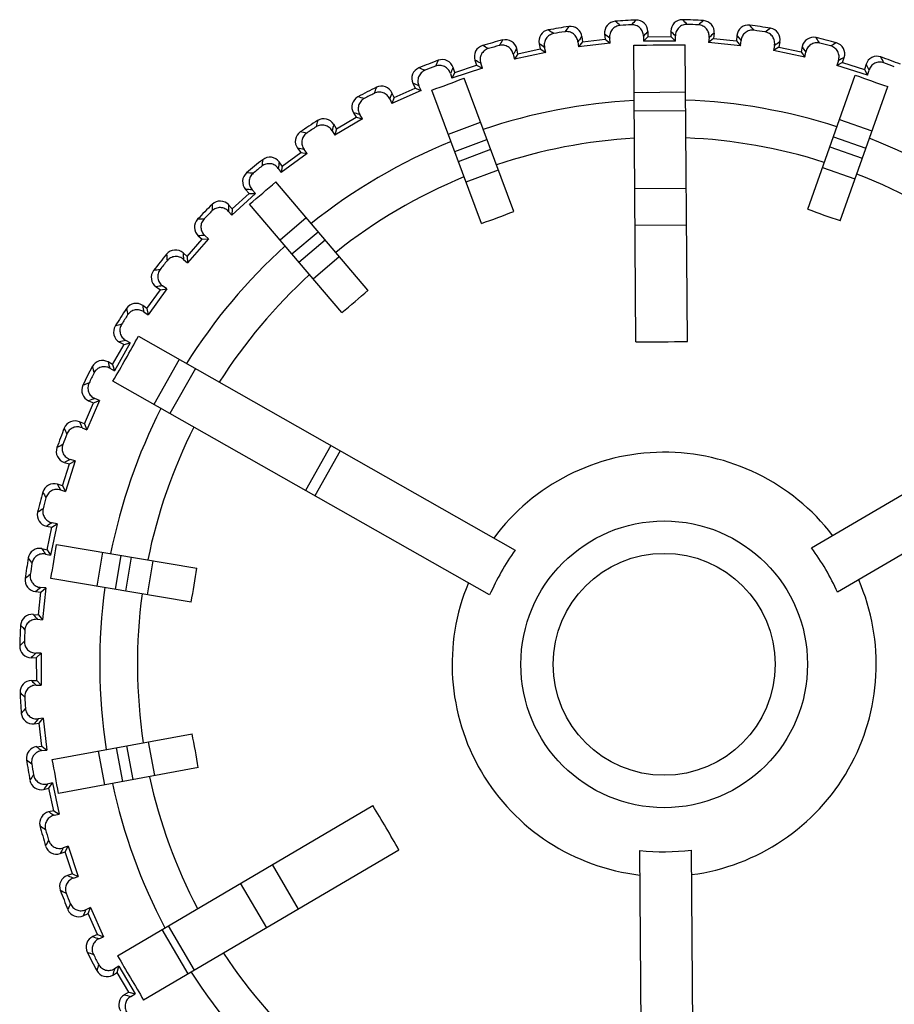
# Model space of a CAD drawing. Header units: millimetres. Extents: x 0 to 1105, y 0 to 772.
# Tile 41 of 58: x 186 to 201, y 652 to 670. Entities that reach past the tile are written whole.
import ezdxf

# ---------------------------------------------------------------- set-up
doc = ezdxf.new("R2010")
doc.units = ezdxf.units.MM
doc.header["$LTSCALE"] = 60.775
doc.layers.get('0').update_dxf_attribs({"linetype": 'CONTINUOUS'})

msp = doc.modelspace()

# ---------------------------------------------------------------- linework, layer by layer
at = {"linetype": 'Continuous'}
for p, q in [((197.184, 669.396), (197.185, 669.303)), ((197.584, 669.399), (197.585, 669.306)), ((198.34, 669.365), (198.331, 669.273)), ((195.962, 669.215), (195.972, 669.125)), ((196.042, 669.213), (195.972, 669.125)), ((196.528, 669.188), (195.972, 669.125)), ((196.013, 669.281), (196.032, 669.306)), ((196.032, 669.306), (196.042, 669.213)), ((196.042, 669.213), (196.44, 669.258)), ((196.429, 669.35), (196.44, 669.258)), ((196.44, 669.258), (196.528, 669.188)), ((196.528, 669.188), (196.517, 669.277)), ((197.106, 669.313), (197.106, 669.223)), ((197.185, 669.303), (197.106, 669.223)), ((197.665, 669.227), (197.106, 669.223)), ((197.185, 669.303), (197.585, 669.306)), ((197.585, 669.306), (197.665, 669.227)), ((197.665, 669.227), (197.664, 669.317)), ((198.253, 669.29), (198.244, 669.201)), ((198.331, 669.273), (198.244, 669.201)), ((198.801, 669.147), (198.244, 669.201)), ((198.331, 669.273), (198.729, 669.234)), ((198.738, 669.326), (198.729, 669.234)), ((198.729, 669.234), (198.801, 669.147)), ((198.738, 669.326), (198.772, 669.284)), ((198.772, 669.284), (198.809, 669.236)), ((198.801, 669.147), (198.809, 669.236)), ((199.486, 669.213), (199.467, 669.123)), ((195.401, 669.03), (194.854, 668.91)), ((194.887, 669.082), (194.895, 669.095)), ((194.915, 669.005), (194.895, 669.095)), ((194.915, 669.005), (195.306, 669.091)), ((195.286, 669.182), (195.306, 669.091)), ((195.306, 669.091), (195.401, 669.03)), ((195.401, 669.03), (195.381, 669.118)), ((196.975, 663.982), (196.936, 669.153)), ((197.875, 663.989), (197.836, 669.16)), ((199.392, 669.148), (199.373, 669.06)), ((199.467, 669.123), (199.373, 669.06)), ((199.921, 668.948), (199.373, 669.06)), ((199.467, 669.123), (199.859, 669.042)), ((199.878, 669.133), (199.859, 669.042)), ((199.859, 669.042), (199.921, 668.948)), ((199.878, 669.133), (199.885, 669.122)), ((199.921, 668.948), (199.939, 669.036)), ((194.166, 668.894), (194.195, 668.806)), ((194.296, 668.756), (194.267, 668.841)), ((194.835, 668.998), (194.854, 668.91)), ((194.915, 669.005), (194.854, 668.91)), ((200.509, 668.888), (200.482, 668.803)), ((200.582, 668.855), (200.482, 668.803)), ((200.582, 668.855), (200.61, 668.943)), ((200.582, 668.855), (200.963, 668.734)), ((194.296, 668.756), (193.765, 668.579)), ((193.816, 668.68), (193.765, 668.579)), ((193.78, 668.753), (193.786, 668.768)), ((193.816, 668.68), (193.786, 668.768)), ((193.816, 668.68), (194.195, 668.806)), ((194.195, 668.806), (194.296, 668.756)), ((201.015, 668.634), (200.482, 668.803)), ((200.991, 668.822), (200.963, 668.734)), ((200.963, 668.734), (201.015, 668.634)), ((200.991, 668.822), (200.997, 668.81)), ((201.015, 668.634), (201.042, 668.72)), ((193.737, 668.664), (193.765, 668.579)), ((194.844, 666.256), (193.978, 668.581)), ((199.972, 666.295), (200.803, 668.633)), ((193.226, 668.367), (192.717, 668.136)), ((192.756, 668.241), (192.718, 668.326)), ((192.756, 668.241), (193.121, 668.407)), ((193.082, 668.491), (193.121, 668.407)), ((193.121, 668.407), (193.226, 668.367)), ((193.226, 668.367), (193.189, 668.449)), ((194.282, 666.047), (193.416, 668.372)), ((196.942, 668.333), (197.842, 668.34)), ((200.537, 666.094), (201.368, 668.432)), ((192.68, 668.218), (192.717, 668.136)), ((192.756, 668.241), (192.717, 668.136)), ((196.945, 668.011), (197.845, 668.018)), ((192.203, 667.869), (191.721, 667.586)), ((191.749, 667.695), (192.094, 667.897)), ((192.047, 667.977), (192.094, 667.897)), ((192.094, 667.897), (192.203, 667.869)), ((192.203, 667.869), (192.157, 667.946)), ((193.702, 667.604), (194.264, 667.813)), ((200.528, 667.861), (201.093, 667.66)), ((191.675, 667.663), (191.721, 667.586)), ((191.749, 667.695), (191.702, 667.775)), ((191.749, 667.695), (191.721, 667.586)), ((193.814, 667.302), (194.376, 667.512)), ((200.42, 667.558), (200.986, 667.357)), ((191.071, 667.358), (191.126, 667.283)), ((191.237, 667.266), (191.184, 667.338)), ((193.879, 667.129), (194.441, 667.339)), ((200.359, 667.384), (200.924, 667.183)), ((191.237, 667.266), (190.787, 666.934)), ((190.804, 667.046), (191.126, 667.283)), ((191.126, 667.283), (191.237, 667.266)), ((190.734, 667.007), (190.787, 666.934)), ((190.804, 667.046), (190.749, 667.12)), ((190.804, 667.046), (190.787, 666.934)), ((194.012, 666.77), (194.575, 666.98)), ((200.23, 667.023), (200.796, 666.822)), ((190.165, 666.64), (190.227, 666.571)), ((190.34, 666.566), (190.279, 666.632)), ((192.3, 664.882), (190.691, 666.771)), ((196.955, 666.657), (197.855, 666.664)), ((190.34, 666.566), (189.927, 666.189)), ((189.932, 666.301), (190.227, 666.571)), ((190.227, 666.571), (190.34, 666.566)), ((189.932, 666.301), (189.869, 666.37)), ((189.932, 666.301), (189.927, 666.189)), ((191.843, 664.493), (190.234, 666.382)), ((189.867, 666.255), (189.927, 666.189)), ((190.766, 665.758), (191.222, 666.147)), ((196.96, 666.015), (197.86, 666.021)), ((189.143, 665.47), (189.408, 665.769)), ((189.52, 665.776), (189.149, 665.358)), ((189.339, 665.831), (189.408, 665.769)), ((189.408, 665.769), (189.52, 665.776)), ((189.52, 665.776), (189.453, 665.836)), ((190.974, 665.513), (191.431, 665.902)), ((191.094, 665.372), (191.551, 665.762)), ((189.143, 665.47), (189.073, 665.532)), ((189.082, 665.418), (189.149, 665.358)), ((189.143, 665.47), (189.149, 665.358)), ((191.343, 665.081), (191.799, 665.47)), ((188.788, 664.905), (188.463, 664.45)), ((188.602, 664.94), (188.677, 664.886)), ((188.677, 664.886), (188.788, 664.905)), ((188.788, 664.905), (188.715, 664.957)), ((188.444, 664.561), (188.677, 664.886)), ((188.444, 664.561), (188.369, 664.615)), ((188.444, 664.561), (188.463, 664.45)), ((188.39, 664.502), (188.463, 664.45)), ((200.039, 660.387), (206.555, 664.215)), ((188.294, 664.077), (194.867, 660.348)), ((187.845, 663.584), (188.043, 663.932)), ((188.151, 663.962), (187.875, 663.475)), ((187.962, 663.977), (188.043, 663.932)), ((188.043, 663.932), (188.151, 663.962)), ((188.151, 663.962), (188.073, 664.006)), ((187.845, 663.584), (187.764, 663.629)), ((187.797, 663.52), (187.875, 663.475)), ((187.845, 663.584), (187.875, 663.475)), ((189.008, 663.671), (188.564, 662.888)), ((189.288, 663.513), (188.844, 662.73)), ((207.011, 663.439), (200.495, 659.611)), ((194.423, 659.565), (187.85, 663.294)), ((187.351, 662.549), (187.511, 662.916)), ((187.616, 662.957), (187.393, 662.444)), ((187.426, 662.953), (187.511, 662.916)), ((187.511, 662.916), (187.616, 662.957)), ((187.616, 662.957), (187.534, 662.993)), ((187.351, 662.549), (187.266, 662.586)), ((187.351, 662.549), (187.393, 662.444)), ((187.31, 662.48), (187.393, 662.444)), ((191.654, 662.17), (191.21, 661.387)), ((191.817, 662.078), (191.373, 661.295)), ((186.968, 661.469), (187.089, 661.85)), ((187.001, 661.878), (187.012, 661.884)), ((187.001, 661.878), (187.089, 661.85)), ((187.189, 661.902), (187.02, 661.369)), ((187.089, 661.85), (187.189, 661.902)), ((187.189, 661.902), (187.103, 661.929)), ((186.968, 661.469), (186.88, 661.497)), ((186.968, 661.469), (187.02, 661.369)), ((186.935, 661.396), (187.02, 661.369)), ((186.69, 660.765), (186.701, 660.772)), ((186.875, 660.808), (186.762, 660.26)), ((186.781, 660.746), (186.875, 660.808)), ((186.875, 660.808), (186.786, 660.826)), ((186.69, 660.765), (186.781, 660.746)), ((186.7, 660.354), (186.781, 660.746)), ((186.867, 660.445), (189.313, 660.033)), ((186.609, 660.373), (186.7, 660.354)), ((186.674, 660.278), (186.762, 660.26)), ((186.7, 660.354), (186.762, 660.26)), ((187.575, 659.718), (187.675, 660.309)), ((187.892, 659.664), (187.992, 660.256)), ((188.075, 659.633), (188.174, 660.225)), ((188.452, 659.57), (188.552, 660.161)), ((189.213, 659.442), (186.767, 659.854)), ((186.497, 659.625), (186.539, 659.658)), ((186.497, 659.625), (186.589, 659.616)), ((186.539, 659.658), (186.587, 659.696)), ((186.55, 659.218), (186.589, 659.616)), ((186.676, 659.687), (186.587, 659.696)), ((186.589, 659.616), (186.676, 659.687)), ((186.676, 659.687), (186.622, 659.131)), ((186.458, 659.227), (186.55, 659.218)), ((186.533, 659.14), (186.622, 659.131)), ((186.55, 659.218), (186.622, 659.131)), ((186.596, 658.552), (186.506, 658.551)), ((186.517, 658.472), (186.596, 658.552)), ((186.596, 658.552), (186.598, 658.272)), ((186.424, 658.471), (186.517, 658.472)), ((186.52, 658.072), (186.517, 658.472)), ((186.598, 658.272), (186.6, 657.993)), ((186.427, 658.071), (186.52, 658.072)), ((186.52, 658.072), (186.6, 657.993)), ((186.51, 657.992), (186.6, 657.993)), ((186.635, 657.414), (186.546, 657.404)), ((186.565, 657.326), (186.635, 657.414)), ((186.635, 657.414), (186.698, 656.859)), ((186.473, 657.316), (186.565, 657.326)), ((186.61, 656.929), (186.565, 657.326)), ((186.791, 656.693), (189.231, 657.143)), ((188.58, 656.413), (188.472, 657.003)), ((186.517, 656.918), (186.61, 656.929)), ((186.542, 656.9), (186.517, 656.918)), ((186.608, 656.849), (186.698, 656.859)), ((186.61, 656.929), (186.698, 656.859)), ((187.706, 656.252), (187.597, 656.842)), ((188.022, 656.31), (187.913, 656.9)), ((188.204, 656.343), (188.095, 656.934)), ((189.34, 656.553), (186.9, 656.103)), ((186.641, 656.172), (186.732, 656.192)), ((186.793, 656.287), (186.705, 656.267)), ((186.732, 656.192), (186.793, 656.287)), ((186.818, 655.802), (186.732, 656.192)), ((186.793, 656.287), (186.913, 655.741)), ((186.818, 655.802), (186.727, 655.782)), ((186.818, 655.802), (186.913, 655.741)), ((187.927, 653.271), (192.385, 655.89)), ((186.741, 655.773), (186.727, 655.782)), ((186.825, 655.722), (186.913, 655.741)), ((187.067, 655.183), (186.982, 655.154)), ((187.017, 655.082), (187.067, 655.183)), ((187.067, 655.183), (187.244, 654.652)), ((192.841, 655.114), (188.383, 652.495)), ((197.1, 647.549), (197.043, 655.105)), ((198, 647.555), (197.943, 655.112)), ((186.929, 655.052), (187.017, 655.082)), ((187.143, 654.702), (187.017, 655.082)), ((191.089, 654.085), (190.633, 654.861)), ((187.143, 654.702), (187.055, 654.673)), ((187.069, 654.666), (187.055, 654.673)), ((187.143, 654.702), (187.244, 654.652)), ((187.159, 654.624), (187.244, 654.652)), ((190.534, 653.759), (190.078, 654.535)), ((187.456, 654.113), (187.374, 654.075)), ((187.416, 654.007), (187.456, 654.113)), ((187.456, 654.113), (187.687, 653.603)), ((187.332, 653.969), (187.416, 654.007)), ((187.582, 653.643), (187.416, 654.007)), ((189.162, 652.953), (188.706, 653.729)), ((189.273, 653.018), (188.817, 653.794)), ((187.582, 653.643), (187.497, 653.605)), ((187.582, 653.643), (187.687, 653.603)), ((187.605, 653.567), (187.687, 653.603)), ((187.954, 653.089), (187.877, 653.044)), ((187.926, 652.98), (187.954, 653.089)), ((187.954, 653.089), (188.237, 652.607)), ((187.846, 652.933), (187.926, 652.98)), ((188.128, 652.635), (187.926, 652.98)), ((188.128, 652.635), (188.048, 652.588)), ((188.128, 652.635), (188.237, 652.607)), ((188.16, 652.562), (188.237, 652.607))]:
    msp.add_line(p, q, dxfattribs=at)
for radius in [2.501, 1.936]:
    msp.add_circle((197.468, 658.355), radius, dxfattribs=at)
for centre, radius, start, end in [((196.628, 669.373), 0.2, 94.3633, 186.4325), ((197.468, 658.355), 11.25, 92.5094, 94.3607), ((176.854, 645.249), 31.338, 50.7021, 50.9114), ((219.503, 647.809), 31.338, 135.9588, 136.1681), ((196.984, 669.394), 0.2, 0.4377, 92.5068), ((197.784, 669.4), 0.2, 88.3633, 180.4325), ((175.597, 647.475), 31.338, 44.7021, 44.9114), ((197.468, 658.355), 11.25, 86.5094, 88.3607), ((218.279, 645.563), 31.338, 129.9588, 130.1681), ((198.141, 669.384), 0.2, 354.4378, 86.5067), ((195.481, 669.225), 0.2, 100.3633, 192.4325), ((197.468, 658.355), 11.25, 98.5094, 100.3607), ((178.336, 643.166), 31.338, 56.7021, 56.9114), ((197.468, 658.355), 11.171, 98.9349, 99.9353), ((220.484, 650.17), 31.338, 141.9588, 142.1681), ((195.833, 669.283), 0.2, 6.4378, 98.5067), ((197.468, 658.355), 11.171, 92.9349, 93.9353), ((219.326, 648.364), 30.538, 136.4721, 136.6869), ((175.765, 648.033), 30.538, 44.1832, 44.3981), ((197.468, 658.355), 11.171, 86.9349, 87.9353), ((218.161, 646.134), 30.538, 130.4721, 130.6869), ((198.937, 669.307), 0.2, 82.3633, 174.4325), ((174.579, 649.821), 31.338, 38.7021, 38.9114), ((197.468, 658.355), 11.25, 80.5094, 82.3607), ((197.468, 658.355), 11.171, 80.9349, 81.9353), ((216.828, 643.458), 31.338, 123.9588, 124.1681), ((199.29, 669.254), 0.2, 348.4377, 80.5067), ((197.468, 658.355), 11.25, 104.5094, 106.3607), ((221.214, 652.62), 31.338, 147.9588, 148.1681), ((194.7, 669.052), 0.2, 12.4377, 104.5068), ((220.215, 650.73), 30.493, 142.5299, 142.687), ((176.963, 645.821), 30.538, 50.1832, 50.3981), ((216.771, 644.038), 30.538, 124.4721, 124.6869), ((200.074, 669.093), 0.2, 76.3633, 168.4325), ((173.812, 652.26), 31.338, 32.7021, 32.9114), ((197.468, 658.355), 11.25, 74.5094, 76.3607), ((197.468, 658.355), 11.171, 74.9349, 75.9353), ((215.165, 641.516), 31.338, 117.9588, 118.1681), ((200.419, 669.003), 0.2, 342.4377, 74.5068), ((194.356, 668.957), 0.2, 106.3633, 198.4325), ((180.029, 641.249), 31.338, 62.7021, 62.9114), ((197.468, 658.355), 11.171, 104.9349, 105.9353), ((220.906, 653.138), 30.515, 148.5014, 148.687), ((178.385, 643.746), 30.538, 56.1832, 56.3981), ((199.43, 399.992), 269.17, 90.33929, 90.53086), ((174.109, 652.781), 30.519, 32.1832, 32.3734), ((197.468, 658.355), 11.25, 110.5094, 112.3607), ((221.683, 655.134), 31.338, 153.9588, 154.1681), ((193.597, 668.704), 0.2, 18.4377, 110.5068), ((180.017, 641.832), 30.538, 62.1832, 62.3981), ((215.168, 642.099), 30.538, 118.4721, 118.6869), ((201.182, 668.762), 0.2, 70.3633, 162.4325), ((173.305, 654.766), 31.338, 26.7021, 26.9114), ((197.468, 658.355), 11.25, 68.5094, 70.3607), ((197.468, 658.355), 11.171, 68.9349, 69.9353), ((193.264, 668.574), 0.2, 112.3633, 204.4325), ((181.913, 639.52), 31.338, 68.7021, 68.9114), ((197.468, 658.355), 11.171, 110.9349, 111.9353), ((221.323, 655.617), 30.515, 154.5014, 154.687), ((173.655, 655.253), 30.519, 26.1832, 26.3734), ((182.695, 698.005), 31.513, 289.8896, 290.9805), ((211.638, 698.225), 31.513, 249.8896, 250.9805), ((197.468, 658.355), 11.25, 116.5094, 118.3607), ((221.887, 657.683), 31.338, 159.9588, 160.1681), ((192.536, 668.243), 0.2, 24.4376, 116.5069), ((221.499, 658.118), 30.538, 160.4721, 160.6869), ((181.84, 640.098), 30.538, 68.1832, 68.3981), ((192.219, 668.078), 0.2, 118.3633, 210.4325), ((183.967, 637.997), 31.338, 74.7021, 74.9114), ((197.468, 658.355), 11.171, 116.9349, 117.9353), ((197.468, 658.355), 9.85, 93.0536, 108.6898), ((197.468, 658.355), 9.85, 72.1804, 87.8166), ((197.468, 658.355), 11.25, 122.5094, 124.3607), ((221.824, 660.239), 31.338, 165.9588, 166.1681), ((191.529, 667.673), 0.2, 30.4377, 122.5068), ((183.834, 638.564), 30.538, 74.1832, 74.3981), ((191.232, 667.477), 0.2, 124.3633, 216.4325), ((186.168, 636.697), 31.338, 80.7021, 80.9114), ((197.468, 658.355), 11.171, 122.9349, 123.9353), ((221.393, 660.631), 30.538, 166.4721, 166.6869), ((197.468, 658.355), 9.85, 112.1804, 128.6898), ((197.468, 658.355), 9.191, 93.2416, 108.5645), ((197.468, 658.355), 9.191, 72.3056, 87.6286), ((197.468, 658.355), 9.85, 52.1804, 68.6898), ((185.977, 637.248), 30.538, 80.1832, 80.3981), ((197.468, 658.355), 11.25, 128.5094, 130.3607), ((221.493, 662.774), 31.338, 171.9588, 172.1681), ((190.588, 667.001), 0.2, 36.4378, 128.5067), ((197.468, 658.355), 11.171, 128.9349, 129.9353), ((221.024, 663.119), 30.538, 172.4721, 172.6869), ((190.312, 666.775), 0.2, 130.3633, 222.4325), ((188.494, 635.635), 31.338, 86.7021, 86.9114), ((197.468, 658.355), 9.191, 112.3385, 128.5645), ((197.468, 658.355), 9.191, 52.3056, 68.5317), ((188.246, 636.162), 30.538, 86.1832, 86.3981), ((170.024, 690.561), 31.513, 309.8896, 310.9805), ((189.722, 666.235), 0.2, 42.4377, 134.5068), ((197.468, 658.355), 11.25, 134.5094, 136.3607), ((197.468, 658.355), 11.171, 134.9349, 135.9353), ((220.9, 665.261), 31.338, 177.9588, 178.1681), ((220.396, 665.556), 30.538, 178.4721, 178.6869), ((204.079, 676.956), 11.424, 248.9303, 251.9398), ((189.471, 665.981), 0.2, 136.3633, 228.4325), ((190.918, 634.821), 31.338, 92.7021, 92.9114), ((190.576, 676.853), 11.424, 288.9303, 291.9398), ((190.616, 635.32), 30.538, 92.1832, 92.3981), ((188.941, 665.382), 0.2, 48.4378, 140.5067), ((197.468, 658.355), 9.85, 132.1804, 147.8166), ((197.468, 658.355), 11.25, 140.5094, 142.3607), ((220.049, 667.673), 31.338, 183.9588, 184.1681), ((219.518, 667.913), 30.538, 184.4721, 184.6869), ((193.414, 634.265), 31.338, 98.7021, 98.9114), ((197.468, 658.355), 11.171, 140.9349, 141.9353), ((188.718, 665.103), 0.2, 142.3633, 234.4325), ((197.468, 658.355), 9.191, 132.3056, 147.6286), ((193.062, 634.73), 30.538, 98.1832, 98.3981), ((184.665, 673.38), 11.424, 308.9303, 311.9398), ((197.468, 658.355), 11.25, 146.5094, 148.3607), ((188.253, 664.452), 0.2, 54.4378, 146.5067), ((218.952, 669.982), 31.338, 189.9588, 190.1681), ((218.398, 670.165), 30.538, 190.4721, 190.6869), ((197.468, 658.355), 11.171, 146.9349, 147.9353), ((188.061, 664.151), 0.2, 148.3633, 240.4325), ((195.954, 633.974), 31.338, 104.7021, 104.9114), ((160.639, 679.247), 31.542, 329.6176, 331.2525), ((195.555, 634.399), 30.538, 104.1832, 104.3981), ((197.218, 691.288), 27.307, 269.4908, 271.3793), ((197.468, 658.355), 11.25, 152.5094, 154.3607), ((187.666, 663.455), 0.2, 60.4377, 152.5068), ((217.619, 672.164), 31.338, 195.9588, 196.1681), ((217.049, 672.288), 30.538, 196.4721, 196.6869), ((197.468, 658.355), 11.171, 152.9349, 153.9353), ((187.506, 663.136), 0.2, 154.3633, 246.4325), ((198.511, 633.949), 31.338, 110.7021, 110.9114), ((198.07, 634.33), 30.538, 110.1832, 110.3981), ((197.468, 658.355), 9.85, 153.0536, 168.6898), ((187.186, 662.403), 0.2, 66.4377, 158.5068), ((215.485, 674.259), 30.538, 202.4721, 202.6869), ((197.468, 658.355), 9.191, 153.2416, 168.5645), ((197.468, 658.355), 11.25, 158.5094, 160.3607), ((197.468, 658.355), 11.171, 158.9349, 159.9353), ((216.065, 674.195), 31.338, 201.9588, 202.1681), ((201.056, 634.192), 31.338, 116.7021, 116.9114), ((187.061, 662.069), 0.2, 160.3633, 252.4325), ((197.468, 658.355), 3.7, 37.4208, 143.4494), ((200.57, 634.541), 30.519, 116.1832, 116.3734), ((186.82, 661.306), 0.2, 72.4377, 164.5068), ((213.724, 676.055), 30.538, 208.4721, 208.6869), ((197.468, 658.355), 11.25, 164.5094, 166.3607), ((214.307, 676.052), 31.338, 207.9588, 208.1681), ((197.468, 658.355), 11.171, 164.9349, 165.9353), ((186.73, 660.96), 0.2, 166.3633, 258.4325), ((203.563, 634.699), 31.338, 122.7021, 122.9114), ((203.042, 634.996), 30.519, 122.1832, 122.3734), ((155.743, 665.386), 31.513, 349.8896, 350.9805), ((186.569, 660.177), 0.2, 78.4377, 170.5067), ((211.785, 677.657), 30.538, 214.4721, 214.6869), ((198.522, 657.757), 4.48, 144.6702, 156.1999), ((196.424, 657.741), 4.48, 24.6702, 36.1999), ((197.468, 658.355), 11.25, 170.5094, 172.3607), ((212.365, 677.715), 31.338, 213.9588, 214.1681), ((197.468, 658.355), 11.171, 170.9349, 171.9353), ((206.002, 635.466), 31.338, 128.7021, 128.9114), ((178.002, 661.635), 11.424, 348.9303, 351.9398), ((186.516, 659.824), 0.2, 172.3633, 264.4325), ((197.468, 658.355), 3.7, 157.4208, 263.4494), ((197.468, 658.355), 3.7, 277.4208, 23.4494), ((197.468, 658.355), 9.85, 172.1804, 188.6898), ((197.468, 658.355), 9.191, 172.3056, 188.5645), ((186.439, 659.028), 0.2, 84.4378, 176.5067), ((209.689, 679.048), 30.538, 220.4721, 220.6869), ((197.468, 658.355), 11.25, 176.5094, 178.3607), ((210.26, 679.166), 31.338, 219.9588, 220.1681), ((197.468, 658.355), 11.171, 176.9349, 177.9353), ((208.348, 636.483), 31.338, 134.7021, 134.9114), ((186.423, 658.671), 0.2, 178.3633, 270.4325), ((207.79, 636.652), 30.538, 134.1832, 134.3981), ((186.429, 657.871), 0.2, 90.4377, 182.5068), ((207.459, 680.212), 30.538, 226.4721, 226.6869), ((197.468, 658.355), 11.25, 182.5094, 184.3607), ((208.014, 680.389), 31.338, 225.9588, 226.1681), ((197.468, 658.355), 11.171, 182.9349, 183.9353), ((210.574, 637.74), 31.338, 140.7021, 140.9114), ((186.45, 657.515), 0.2, 184.3633, 276.4325), ((210.002, 637.849), 30.538, 140.1832, 140.3981), ((178.054, 654.779), 11.424, 8.9303, 11.9398), ((186.54, 656.72), 0.2, 96.4378, 188.5067), ((205.093, 681.101), 30.493, 232.5299, 232.687), ((197.468, 658.355), 11.25, 188.5094, 190.3607), ((205.653, 681.371), 31.338, 231.9588, 232.1681), ((155.855, 650.691), 31.513, 9.8896, 10.9805), ((197.468, 658.355), 11.171, 188.9349, 189.9353), ((212.657, 639.223), 31.338, 146.7021, 146.9114), ((186.598, 656.367), 0.2, 190.3633, 282.4325), ((197.468, 658.355), 9.191, 192.3377, 207.6286), ((212.077, 639.272), 30.538, 146.1832, 146.3981), ((197.468, 658.355), 9.85, 192.1804, 207.8166), ((169.072, 641.672), 27.307, 29.4908, 31.3793), ((186.771, 655.586), 0.2, 102.4377, 194.5068), ((202.684, 681.792), 30.515, 238.5014, 238.687), ((197.468, 658.355), 11.25, 194.5094, 196.3607), ((203.203, 682.1), 31.338, 237.9588, 238.1681), ((197.468, 658.355), 11.171, 194.9349, 195.9353), ((214.574, 640.916), 31.338, 152.7021, 152.9114), ((186.866, 655.242), 0.2, 196.3633, 288.4325), ((213.991, 640.903), 30.538, 152.1832, 152.3981), ((197.459, 659.566), 4.48, 264.6702, 276.1999), ((187.119, 654.483), 0.2, 108.4377, 200.5068), ((200.206, 682.209), 30.515, 244.5014, 244.687), ((197.468, 658.355), 11.25, 200.5094, 202.3607), ((200.689, 682.57), 31.338, 243.9588, 244.1681), ((197.468, 658.355), 11.171, 200.9349, 201.9353), ((216.303, 642.799), 31.338, 158.7021, 158.9114), ((187.249, 654.151), 0.2, 202.3633, 294.4325), ((215.725, 642.726), 30.538, 158.1832, 158.3981), ((187.58, 653.423), 0.2, 114.4376, 206.5069), ((197.705, 682.386), 30.538, 250.4721, 250.6869), ((197.468, 658.355), 11.25, 206.5094, 208.3607), ((198.14, 682.774), 31.338, 249.9588, 250.1681), ((197.468, 658.355), 11.171, 206.9349, 207.9353), ((420.236, 789.235), 269.17, 210.33929, 210.53086), ((197.468, 658.355), 9.191, 213.2416, 228.5645), ((217.826, 644.853), 31.338, 164.7021, 164.9114), ((217.258, 644.72), 30.538, 164.1832, 164.3981), ((187.744, 653.106), 0.2, 208.3633, 300.4325), ((197.468, 658.355), 9.85, 213.0536, 228.6898), ((188.15, 652.416), 0.2, 120.4377, 212.5068), ((195.192, 682.279), 30.538, 256.4721, 256.6869)]:
    msp.add_arc(centre, radius, start, end, dxfattribs=at)
for points, knots in [([(195.541, 669.359), (195.514, 669.354), (195.462, 669.333), (195.404, 669.275), (195.374, 669.199), (195.375, 669.144), (195.381, 669.118)], [0, 0, 0, 0, 0.252613, 0.503587, 0.752456, 1, 1, 1, 1]), ([(195.962, 669.215), (195.959, 669.241), (195.943, 669.293), (195.889, 669.355), (195.815, 669.392), (195.76, 669.395), (195.733, 669.391)], [0, 0, 0, 0, 0.247544, 0.496413, 0.747387, 1, 1, 1, 1]), ([(196.701, 669.5), (196.675, 669.498), (196.621, 669.483), (196.557, 669.431), (196.519, 669.358), (196.514, 669.304), (196.517, 669.277)], [0, 0, 0, 0, 0.252613, 0.503587, 0.752456, 1, 1, 1, 1]), ([(197.106, 669.313), (197.106, 669.339), (197.095, 669.393), (197.048, 669.46), (196.978, 669.504), (196.923, 669.513), (196.896, 669.512)], [0, 0, 0, 0, 0.247544, 0.496413, 0.747387, 1, 1, 1, 1]), ([(197.871, 669.519), (197.844, 669.52), (197.789, 669.511), (197.72, 669.465), (197.674, 669.397), (197.664, 669.343), (197.664, 669.317)], [0, 0, 0, 0, 0.252613, 0.503587, 0.752456, 1, 1, 1, 1]), ([(198.253, 669.29), (198.256, 669.317), (198.25, 669.371), (198.211, 669.443), (198.146, 669.495), (198.092, 669.509), (198.066, 669.51)], [0, 0, 0, 0, 0.247544, 0.496413, 0.747387, 1, 1, 1, 1]), ([(199.035, 669.416), (199.009, 669.419), (198.953, 669.416), (198.88, 669.378), (198.827, 669.315), (198.812, 669.263), (198.809, 669.236)], [0, 0, 0, 0, 0.252613, 0.503587, 0.752456, 1, 1, 1, 1]), ([(199.392, 669.148), (199.397, 669.174), (199.398, 669.229), (199.366, 669.305), (199.307, 669.363), (199.255, 669.382), (199.228, 669.387)], [0, 0, 0, 0, 0.247543, 0.496413, 0.747389, 1, 1, 1, 1]), ([(200.183, 669.191), (200.157, 669.198), (200.101, 669.2), (200.024, 669.17), (199.965, 669.113), (199.944, 669.062), (199.939, 669.036)], [0, 0, 0, 0, 0.252613, 0.503587, 0.752456, 1, 1, 1, 1]), ([(194.401, 669.097), (194.375, 669.089), (194.326, 669.064), (194.274, 668.999), (194.252, 668.92), (194.259, 668.866), (194.267, 668.841)], [0, 0, 0, 0, 0.252613, 0.503587, 0.752456, 1, 1, 1, 1]), ([(194.835, 668.998), (194.83, 669.024), (194.808, 669.074), (194.748, 669.13), (194.671, 669.159), (194.615, 669.156), (194.589, 669.149)], [0, 0, 0, 0, 0.247544, 0.496413, 0.747387, 1, 1, 1, 1]), ([(200.509, 668.888), (200.518, 668.913), (200.524, 668.968), (200.5, 669.047), (200.448, 669.11), (200.398, 669.135), (200.372, 669.142)], [0, 0, 0, 0, 0.247544, 0.496413, 0.747387, 1, 1, 1, 1]), ([(201.301, 668.848), (201.275, 668.857), (201.22, 668.866), (201.141, 668.844), (201.076, 668.793), (201.05, 668.745), (201.042, 668.72)], [0, 0, 0, 0, 0.252613, 0.503587, 0.752456, 1, 1, 1, 1]), ([(193.295, 668.717), (193.27, 668.707), (193.224, 668.677), (193.179, 668.607), (193.165, 668.526), (193.178, 668.473), (193.189, 668.449)], [0, 0, 0, 0, 0.252613, 0.503587, 0.752456, 1, 1, 1, 1]), ([(193.737, 668.664), (193.729, 668.689), (193.702, 668.737), (193.637, 668.787), (193.557, 668.807), (193.502, 668.798), (193.477, 668.789)], [0, 0, 0, 0, 0.247544, 0.496413, 0.747387, 1, 1, 1, 1]), ([(192.68, 668.218), (192.669, 668.242), (192.637, 668.286), (192.567, 668.329), (192.486, 668.341), (192.432, 668.327), (192.408, 668.314)], [0, 0, 0, 0, 0.247544, 0.496413, 0.747387, 1, 1, 1, 1]), ([(192.235, 668.224), (192.211, 668.212), (192.168, 668.176), (192.131, 668.103), (192.125, 668.021), (192.143, 667.969), (192.157, 667.946)], [0, 0, 0, 0, 0.25263, 0.503617, 0.752468, 1, 1, 1, 1]), ([(191.675, 667.663), (191.662, 667.686), (191.626, 667.727), (191.552, 667.762), (191.469, 667.766), (191.417, 667.746), (191.394, 667.731)], [0, 0, 0, 0, 0.247544, 0.496413, 0.747387, 1, 1, 1, 1]), ([(191.232, 667.623), (191.209, 667.608), (191.17, 667.568), (191.141, 667.491), (191.144, 667.409), (191.168, 667.36), (191.184, 667.338)], [0, 0, 0, 0, 0.252613, 0.503587, 0.752456, 1, 1, 1, 1]), ([(190.734, 667.007), (190.718, 667.028), (190.678, 667.065), (190.601, 667.092), (190.518, 667.087), (190.469, 667.062), (190.448, 667.045)], [0, 0, 0, 0, 0.247544, 0.496413, 0.747387, 1, 1, 1, 1]), ([(190.297, 666.921), (190.276, 666.903), (190.242, 666.86), (190.221, 666.78), (190.232, 666.699), (190.261, 666.652), (190.279, 666.632)], [0, 0, 0, 0, 0.252613, 0.503587, 0.752456, 1, 1, 1, 1]), ([(189.867, 666.255), (189.849, 666.275), (189.805, 666.308), (189.725, 666.327), (189.643, 666.313), (189.597, 666.282), (189.578, 666.263)], [0, 0, 0, 0, 0.247544, 0.496413, 0.747387, 1, 1, 1, 1]), ([(189.441, 666.124), (189.422, 666.105), (189.392, 666.058), (189.38, 665.976), (189.4, 665.897), (189.433, 665.853), (189.453, 665.836)], [0, 0, 0, 0, 0.252613, 0.503587, 0.752456, 1, 1, 1, 1]), ([(189.082, 665.418), (189.063, 665.435), (189.015, 665.463), (188.934, 665.474), (188.854, 665.451), (188.811, 665.416), (188.794, 665.395)], [0, 0, 0, 0, 0.247544, 0.496413, 0.747387, 1, 1, 1, 1]), ([(188.673, 665.243), (188.656, 665.221), (188.631, 665.171), (188.627, 665.089), (188.656, 665.012), (188.693, 664.972), (188.715, 664.957)], [0, 0, 0, 0, 0.252613, 0.503587, 0.752456, 1, 1, 1, 1]), ([(188.39, 664.502), (188.369, 664.518), (188.319, 664.54), (188.237, 664.542), (188.16, 664.512), (188.121, 664.472), (188.106, 664.45)], [0, 0, 0, 0, 0.247544, 0.496413, 0.747387, 1, 1, 1, 1]), ([(188.001, 664.285), (187.987, 664.263), (187.967, 664.21), (187.972, 664.128), (188.008, 664.054), (188.05, 664.019), (188.073, 664.006)], [0, 0, 0, 0, 0.252613, 0.503587, 0.752456, 1, 1, 1, 1]), ([(187.797, 663.52), (187.774, 663.533), (187.722, 663.55), (187.64, 663.544), (187.567, 663.505), (187.532, 663.462), (187.52, 663.438)], [0, 0, 0, 0, 0.247544, 0.496413, 0.747387, 1, 1, 1, 1]), ([(187.433, 663.263), (187.421, 663.239), (187.407, 663.185), (187.42, 663.104), (187.464, 663.034), (187.509, 663.003), (187.534, 662.993)], [0, 0, 0, 0, 0.252613, 0.503587, 0.752456, 1, 1, 1, 1]), ([(187.31, 662.48), (187.286, 662.491), (187.233, 662.503), (187.152, 662.488), (187.083, 662.442), (187.053, 662.395), (187.043, 662.37)], [0, 0, 0, 0, 0.247544, 0.496413, 0.747387, 1, 1, 1, 1]), ([(186.975, 662.187), (186.966, 662.162), (186.957, 662.107), (186.979, 662.027), (187.03, 661.963), (187.078, 661.937), (187.103, 661.929)], [0, 0, 0, 0, 0.252613, 0.503587, 0.752456, 1, 1, 1, 1]), ([(186.935, 661.396), (186.909, 661.404), (186.855, 661.41), (186.776, 661.387), (186.713, 661.334), (186.688, 661.284), (186.681, 661.258)], [0, 0, 0, 0, 0.247544, 0.496413, 0.747387, 1, 1, 1, 1]), ([(186.632, 661.07), (186.625, 661.043), (186.623, 660.988), (186.653, 660.911), (186.71, 660.852), (186.761, 660.831), (186.786, 660.826)], [0, 0, 0, 0, 0.252613, 0.503587, 0.752456, 1, 1, 1, 1]), ([(186.674, 660.278), (186.649, 660.284), (186.594, 660.284), (186.518, 660.253), (186.46, 660.194), (186.441, 660.142), (186.436, 660.115)], [0, 0, 0, 0, 0.247544, 0.496413, 0.747387, 1, 1, 1, 1]), ([(186.407, 659.922), (186.403, 659.895), (186.407, 659.84), (186.445, 659.766), (186.508, 659.714), (186.56, 659.698), (186.587, 659.696)], [0, 0, 0, 0, 0.252613, 0.503587, 0.752456, 1, 1, 1, 1]), ([(186.533, 659.14), (186.506, 659.142), (186.452, 659.137), (186.38, 659.098), (186.328, 659.033), (186.314, 658.979), (186.313, 658.952)], [0, 0, 0, 0, 0.247544, 0.496413, 0.747387, 1, 1, 1, 1]), ([(186.304, 658.757), (186.303, 658.73), (186.312, 658.675), (186.358, 658.606), (186.426, 658.561), (186.48, 658.551), (186.506, 658.551)], [0, 0, 0, 0, 0.252613, 0.503587, 0.752456, 1, 1, 1, 1]), ([(186.51, 657.992), (186.484, 657.992), (186.43, 657.981), (186.363, 657.935), (186.318, 657.865), (186.31, 657.81), (186.311, 657.783)], [0, 0, 0, 0, 0.247544, 0.496413, 0.747387, 1, 1, 1, 1]), ([(186.323, 657.588), (186.325, 657.561), (186.34, 657.507), (186.392, 657.443), (186.465, 657.405), (186.519, 657.401), (186.546, 657.404)], [0, 0, 0, 0, 0.252613, 0.503587, 0.752456, 1, 1, 1, 1]), ([(186.608, 656.849), (186.582, 656.846), (186.53, 656.829), (186.467, 656.776), (186.431, 656.702), (186.428, 656.646), (186.432, 656.62)], [0, 0, 0, 0, 0.247544, 0.496413, 0.747387, 1, 1, 1, 1]), ([(186.464, 656.427), (186.469, 656.401), (186.489, 656.349), (186.548, 656.291), (186.624, 656.26), (186.679, 656.262), (186.705, 656.267)], [0, 0, 0, 0, 0.252613, 0.503587, 0.752456, 1, 1, 1, 1]), ([(186.825, 655.722), (186.799, 655.716), (186.749, 655.694), (186.693, 655.635), (186.664, 655.557), (186.667, 655.502), (186.674, 655.476)], [0, 0, 0, 0, 0.247544, 0.496413, 0.747387, 1, 1, 1, 1]), ([(186.726, 655.288), (186.733, 655.262), (186.759, 655.212), (186.824, 655.161), (186.903, 655.138), (186.957, 655.145), (186.982, 655.154)], [0, 0, 0, 0, 0.252613, 0.503587, 0.752456, 1, 1, 1, 1]), ([(187.159, 654.624), (187.134, 654.616), (187.086, 654.589), (187.036, 654.523), (187.016, 654.443), (187.025, 654.388), (187.034, 654.363)], [0, 0, 0, 0, 0.247544, 0.496413, 0.747387, 1, 1, 1, 1]), ([(187.105, 654.182), (187.116, 654.156), (187.146, 654.11), (187.216, 654.065), (187.297, 654.052), (187.35, 654.064), (187.374, 654.075)], [0, 0, 0, 0, 0.252613, 0.503587, 0.752456, 1, 1, 1, 1]), ([(187.605, 653.567), (187.581, 653.556), (187.536, 653.524), (187.494, 653.454), (187.482, 653.372), (187.496, 653.318), (187.509, 653.294)], [0, 0, 0, 0, 0.247544, 0.496413, 0.747387, 1, 1, 1, 1]), ([(187.598, 653.121), (187.611, 653.097), (187.647, 653.054), (187.72, 653.017), (187.802, 653.012), (187.854, 653.03), (187.877, 653.044)], [0, 0, 0, 0, 0.252613, 0.503587, 0.752456, 1, 1, 1, 1]), ([(188.16, 652.562), (188.137, 652.549), (188.096, 652.512), (188.061, 652.438), (188.057, 652.356), (188.077, 652.304), (188.092, 652.281)], [0, 0, 0, 0, 0.247544, 0.496413, 0.747387, 1, 1, 1, 1])]:
    msp.add_open_spline(points, degree=3, knots=knots, dxfattribs=at)

doc.saveas('drawing.dxf')
